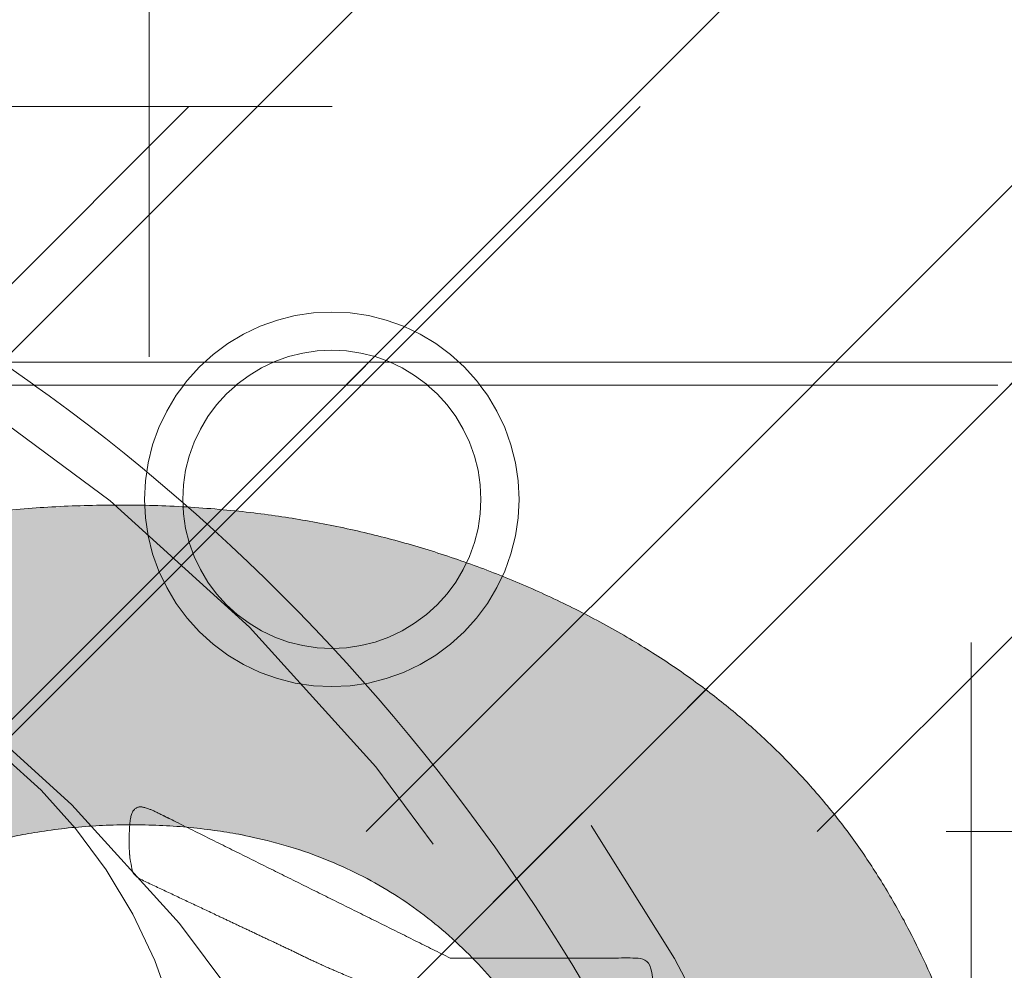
# Model space of a CAD drawing. Header units: inches. Extents: x -462 to -293, y -254 to -12.
# Tile 13 of 89: x -415.315 to -414.466, y -18.08 to -17.261. Entities that reach past the tile are written whole.
import ezdxf

# ---------------------------------------------------------------- set-up
doc = ezdxf.new("R2010")
doc.units = ezdxf.units.IN
doc.header["$LTSCALE"] = 32
doc.header["$MEASUREMENT"] = 0
doc.linetypes.add('Dash Style-1', pattern=[0.083328, 0.041656, -0.041672])
for name, color, linetype, lineweight in [('Black', 7, 'Continuous', 18), ('DashLine', 7, 'Dash Style-1', 13), ('DashLineFill', 7, 'Dash Style-1', 13), ('Drawing', 7, 'Continuous', 18), ('Metal-Black', 7, 'Continuous', 18), ('Metal-DeskStructure', 7, 'Continuous', 13), ('None', 7, 'Continuous', 18), ('Plastic-BracketCover', 7, 'Continuous', 13), ('SolidLine', 7, 'Continuous', 15), ('Wood_1-H', 7, 'Continuous', 13)]:
    doc.layers.add(name, color=color, linetype=linetype, lineweight=lineweight)
doc.layers.add('Electrical', color=1, linetype='Dash Style-1', lineweight=15, true_color=0xff0000)
doc.layers.add('Metal-Leg', color=7, linetype='Continuous', lineweight=18, true_color=0x4c4c4c)
pattern_1 = [(45, (0, 0), (-1.61301565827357, 1.935715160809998), []), (45, (-1.0608, 1.0608), (-0.4723460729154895, 0.4167612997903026), [])]

# ---------------------------------------------------------------- blocks, each defined once
blk = doc.blocks.new('TL14_lower_leg (2D)')
at = {"layer": 'DashLine', "flags": 128}
blk.add_lwpolyline([(-1.777195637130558e-14, 1.377952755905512), (0.1350629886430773, 1.371317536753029), (0.2688252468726, 1.351475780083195), (0.3999985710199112, 1.318618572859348), (0.5273196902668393, 1.27306234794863), (0.649562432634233, 1.215245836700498), (0.7655495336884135, 1.14572584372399), (0.8741639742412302, 1.065171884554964), (0.9743597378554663, 0.9743597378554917), (1.065171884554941, 0.8741639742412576), (1.14572584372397, 0.7655495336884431), (1.215245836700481, 0.6495624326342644), (1.273062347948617, 0.5273196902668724), (1.318618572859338, 0.3999985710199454), (1.351475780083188, 0.2688252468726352), (1.371317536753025, 0.1350629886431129), (1.377952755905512, 1.783045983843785e-14), (1.371317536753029, -0.1350629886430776), (1.351475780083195, -0.2688252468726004), (1.318618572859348, -0.3999985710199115), (1.27306234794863, -0.5273196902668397), (1.215245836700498, -0.6495624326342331), (1.145725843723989, -0.7655495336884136), (1.065171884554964, -0.8741639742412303), (0.9743597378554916, -0.9743597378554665), (0.8741639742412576, -1.065171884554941), (0.7655495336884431, -1.14572584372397), (0.6495624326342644, -1.215245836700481), (0.5273196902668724, -1.273062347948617), (0.3999985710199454, -1.318618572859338), (0.2688252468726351, -1.351475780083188), (0.135062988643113, -1.371317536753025), (1.777195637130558e-14, -1.377952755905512), (-0.1350629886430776, -1.371317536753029), (-0.2688252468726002, -1.351475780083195), (-0.3999985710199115, -1.318618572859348), (-0.5273196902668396, -1.27306234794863), (-0.6495624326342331, -1.215245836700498), (-0.7655495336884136, -1.14572584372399), (-0.8741639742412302, -1.065171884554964), (-0.9743597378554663, -0.9743597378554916), (-1.065171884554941, -0.8741639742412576), (-1.14572584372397, -0.7655495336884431), (-1.215245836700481, -0.6495624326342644), (-1.273062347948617, -0.5273196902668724), (-1.318618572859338, -0.3999985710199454), (-1.351475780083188, -0.2688252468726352), (-1.371317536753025, -0.1350629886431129), (-1.377952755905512, -1.783045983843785e-14), (-1.371317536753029, 0.1350629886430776), (-1.351475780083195, 0.2688252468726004), (-1.318618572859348, 0.3999985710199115), (-1.27306234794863, 0.5273196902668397), (-1.215245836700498, 0.6495624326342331), (-1.145725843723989, 0.7655495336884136), (-1.065171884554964, 0.8741639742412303), (-0.9743597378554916, 0.9743597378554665), (-0.8741639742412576, 1.065171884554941), (-0.7655495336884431, 1.14572584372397), (-0.6495624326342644, 1.215245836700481), (-0.5273196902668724, 1.273062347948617), (-0.3999985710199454, 1.318618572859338), (-0.2688252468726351, 1.351475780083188), (-0.135062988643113, 1.371317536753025)], close=True, dxfattribs=at)
blk = doc.blocks.new('1BRPT9-Bracket (2D)')
at = {"layer": 'DashLineFill', "linetype": 'Continuous', "lineweight": 13}
h = blk.add_hatch(dxfattribs=at)
h.set_pattern_fill('Steel', color=253, style=0, pattern_type=2)
h.set_pattern_definition(pattern_1)
edge = h.paths.add_edge_path()
edge.add_arc((1.677931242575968, -8.488188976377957), 0.2519685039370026, 269.999999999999, 360.0000000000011)
edge.add_line((1.929899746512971, -8.488188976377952), (1.929899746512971, -7.480314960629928))
edge.add_line((1.929899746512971, -7.480314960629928), (2.323600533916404, -7.480314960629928))
edge.add_line((2.323600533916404, -7.480314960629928), (2.323600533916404, 7.461135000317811))
edge.add_line((2.323600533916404, 7.461135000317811), (1.929899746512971, 7.480314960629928))
edge.add_line((1.929899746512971, 7.480314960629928), (1.929899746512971, 8.488188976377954))
edge.add_arc((1.677931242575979, 8.488188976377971), 0.2519685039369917, 359.999999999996, 450.0000000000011)
edge.add_line((1.677931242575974, 8.740157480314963), (-2.32206875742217, 8.740157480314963))
edge.add_line((-2.32206875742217, 8.740157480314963), (-2.32206875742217, -8.74015748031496))
edge.add_line((-2.32206875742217, -8.74015748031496), (1.677931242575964, -8.74015748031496))
blk = doc.blocks.new('Group-52')
at = {"layer": 'DashLineFill', "linetype": 'Continuous', "lineweight": 13}
h = blk.add_hatch(dxfattribs=at)
h.set_pattern_fill('Steel', color=253, style=0, pattern_type=2)
h.set_pattern_definition(pattern_1)
h.paths.add_polyline_path([(-2.066929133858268, 1.397637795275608), (2.066929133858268, 1.397637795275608), (2.066929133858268, 0.1377952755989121), (2.106299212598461, 0.1377952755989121), (2.106299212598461, -0.1377952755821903), (2.066929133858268, -0.1377952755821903), (2.066929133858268, -5.275590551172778), (2.106299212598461, -5.275590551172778), (2.106299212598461, -5.55118110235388), (2.066929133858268, -5.55118110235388), (2.066929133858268, -5.82677165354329), (-2.066929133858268, -5.82677165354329), (-2.066929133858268, -5.55118110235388), (-2.106299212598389, -5.55118110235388), (-2.106299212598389, -5.275590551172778), (-2.066929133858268, -5.275590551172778), (-2.066929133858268, -0.1377952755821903), (-2.106299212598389, -0.1377952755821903), (-2.106299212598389, 0.1377952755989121), (-2.066929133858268, 0.1377952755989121)])
at = {"layer": 'DashLineFill', "flags": 128}
blk.add_lwpolyline([(-2.066929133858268, 1.397637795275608), (2.066929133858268, 1.397637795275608), (2.066929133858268, 0.1377952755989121), (2.106299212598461, 0.1377952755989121), (2.106299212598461, -0.1377952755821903), (2.066929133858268, -0.1377952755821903), (2.066929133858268, -5.275590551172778), (2.106299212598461, -5.275590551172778), (2.106299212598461, -5.55118110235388), (2.066929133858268, -5.55118110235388), (2.066929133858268, -5.82677165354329), (-2.066929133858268, -5.82677165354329), (-2.066929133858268, -5.55118110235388), (-2.106299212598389, -5.55118110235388), (-2.106299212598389, -5.275590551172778), (-2.066929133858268, -5.275590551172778), (-2.066929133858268, -0.1377952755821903), (-2.106299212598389, -0.1377952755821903), (-2.106299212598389, 0.1377952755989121), (-2.066929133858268, 0.1377952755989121)], close=True, dxfattribs=at)
blk = doc.blocks.new('TL14_upper_leg (2D)')
at = {"layer": 'DashLine', "color": 7}
blk.add_blockref('Group-52', (0, 0), dxfattribs=at)
blk = doc.blocks.new('Group-54')
at = {"layer": 'Metal-DeskStructure', "linetype": 'Continuous', "lineweight": 0, "true_color": 0xff0000}
blk.add_hatch(color=1, dxfattribs=at).paths.add_polyline_path([(0.3681247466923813, -0.5856299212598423), (0.7126129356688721, -0.5167322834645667), (0.7261117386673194, -0.5785483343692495), (0.7413094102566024, -0.6358900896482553), (0.7582059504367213, -0.6887575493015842), (0.7768013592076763, -0.737150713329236), (0.7970956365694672, -0.7810695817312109), (0.8190887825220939, -0.8205141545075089), (0.8427807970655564, -0.8554844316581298), (0.868171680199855, -0.8859804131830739), (0.8960520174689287, -0.9124730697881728), (0.9272123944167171, -0.9354333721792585), (0.9616528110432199, -0.954861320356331), (0.9993732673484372, -0.9707569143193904), (1.040373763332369, -0.9831201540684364), (1.084654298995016, -0.9919510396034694), (1.132214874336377, -0.9972495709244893), (1.183055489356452, -0.9990157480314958), (1.241793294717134, -0.9966944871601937), (1.296897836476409, -0.9897307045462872), (1.348369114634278, -0.9781244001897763), (1.39620712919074, -0.9618755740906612), (1.440411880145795, -0.9409842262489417), (1.480983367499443, -0.9154503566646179), (1.517921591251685, -0.8852739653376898), (1.551226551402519, -0.8504550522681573), (1.580746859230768, -0.8122047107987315), (1.60633112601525, -0.7717340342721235), (1.627979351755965, -0.7290430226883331), (1.645691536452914, -0.6841316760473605), (1.659467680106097, -0.6369999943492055), (1.669307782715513, -0.5876479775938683), (1.675211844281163, -0.5360756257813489), (1.677179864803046, -0.4822829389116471), (1.675110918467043, -0.4309545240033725), (1.668904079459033, -0.38193054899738), (1.658559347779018, -0.3352110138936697), (1.644076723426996, -0.2907959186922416), (1.625456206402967, -0.2486852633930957), (1.602697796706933, -0.208879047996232), (1.575801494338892, -0.1713772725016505), (1.544767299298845, -0.1361799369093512), (1.510537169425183, -0.1042626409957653), (1.474053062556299, -0.07660098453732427), (1.435314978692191, -0.05319496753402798), (1.39432291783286, -0.03404458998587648), (1.351076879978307, -0.01914985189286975), (1.30557686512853, -0.008510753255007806), (1.257822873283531, -0.002127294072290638), (1.207814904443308, 5.256552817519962e-07), (1.186183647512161, -0.0005377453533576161), (1.163273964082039, -0.00215255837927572), (1.139085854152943, -0.004843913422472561), (1.113619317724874, -0.008611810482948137), (1.086874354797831, -0.01345624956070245), (1.058850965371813, -0.0193772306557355), (1.029549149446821, -0.02637475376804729), (0.9989689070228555, -0.0344488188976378), (1.032341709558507, 0.2411417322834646), (1.039423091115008, 0.2403850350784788), (1.046134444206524, 0.2397292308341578), (1.052475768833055, 0.2391743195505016), (1.058447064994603, 0.2387203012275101), (1.064048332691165, 0.2383671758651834), (1.069279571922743, 0.2381149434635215), (1.074140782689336, 0.2379636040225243), (1.078631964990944, 0.2379131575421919), (1.122231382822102, 0.2394186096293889), (1.164754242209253, 0.2439349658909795), (1.206200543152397, 0.251462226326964), (1.246570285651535, 0.2620003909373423), (1.285863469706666, 0.2755494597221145), (1.32408009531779, 0.2921094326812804), (1.361220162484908, 0.3116803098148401), (1.397283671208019, 0.3342620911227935), (1.430588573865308, 0.3599725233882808), (1.459452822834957, 0.3889293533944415), (1.483876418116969, 0.4211325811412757), (1.503859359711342, 0.4565822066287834), (1.519401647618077, 0.4952782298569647), (1.530503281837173, 0.5372206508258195), (1.537164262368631, 0.5824094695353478), (1.53938458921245, 0.6308446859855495), (1.537668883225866, 0.669818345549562), (1.532521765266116, 0.7070762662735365), (1.523943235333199, 0.7426184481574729), (1.511933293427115, 0.7764448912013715), (1.496491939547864, 0.808555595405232), (1.477619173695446, 0.8389505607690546), (1.455314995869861, 0.8676297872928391), (1.42957940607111, 0.8945932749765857), (1.401135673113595, 0.9190672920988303), (1.370707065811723, 0.9402781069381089), (1.338293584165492, 0.9582257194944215), (1.303895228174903, 0.9729101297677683), (1.267511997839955, 0.9843313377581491), (1.22914389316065, 0.992489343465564), (1.188790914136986, 0.9973841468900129), (1.146453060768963, 0.9990157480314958), (1.1042920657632, 0.9974009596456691), (1.063930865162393, 0.9925565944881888), (1.025369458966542, 0.9844826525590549), (0.9886078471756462, 0.9731791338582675), (0.9536460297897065, 0.9586460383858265), (0.9204840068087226, 0.9408833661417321), (0.8891217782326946, 0.919891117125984), (0.8595593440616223, 0.8956692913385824), (0.8321835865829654, 0.8682178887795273), (0.8073813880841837, 0.8375369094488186), (0.7851527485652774, 0.8036263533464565), (0.765497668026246, 0.7664862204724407), (0.7484161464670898, 0.7261165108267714), (0.7339081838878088, 0.6825172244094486), (0.7219737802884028, 0.6356883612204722), (0.7126129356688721, 0.5856299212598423), (0.3681247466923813, 0.6545275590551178), (0.3846849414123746, 0.7262006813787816), (0.4058371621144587, 0.7937358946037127), (0.4315814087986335, 0.8571331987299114), (0.4619176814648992, 0.9163925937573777), (0.4968459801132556, 0.9715140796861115), (0.5363663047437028, 1.022497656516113), (0.5804786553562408, 1.069343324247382), (0.6291830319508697, 1.112051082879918), (0.6817393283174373, 1.15014996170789), (0.7374074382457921, 1.183168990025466), (0.7961873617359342, 1.211108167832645), (0.8580790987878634, 1.233967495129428), (0.9230826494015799, 1.251746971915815), (0.9911980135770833, 1.264446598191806), (1.062425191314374, 1.2720663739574), (1.136764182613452, 1.274606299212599), (1.188462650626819, 1.273260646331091), (1.239135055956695, 1.26922368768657), (1.288781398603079, 1.262495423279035), (1.337401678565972, 1.253075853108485), (1.384995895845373, 1.240964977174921), (1.431564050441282, 1.226162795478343), (1.4771061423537, 1.208669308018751), (1.521622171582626, 1.188484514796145), (1.564329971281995, 1.165970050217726), (1.604447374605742, 1.141487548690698), (1.641974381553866, 1.115037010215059), (1.676910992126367, 1.08661843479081), (1.709257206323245, 1.056231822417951), (1.739013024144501, 1.023877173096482), (1.766178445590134, 0.9895544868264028), (1.790753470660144, 0.9532637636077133), (1.812578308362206, 0.9157114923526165), (1.831493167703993, 0.8776041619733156), (1.847498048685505, 0.8389417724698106), (1.860592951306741, 0.7997243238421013), (1.870777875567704, 0.7599518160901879), (1.878052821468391, 0.7196242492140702), (1.882417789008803, 0.6787416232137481), (1.88387277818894, 0.637303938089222), (1.882510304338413, 0.5979265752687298), (1.87842288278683, 0.5594575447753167), (1.871610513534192, 0.5218968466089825), (1.8620731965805, 0.4852444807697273), (1.849810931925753, 0.449500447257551), (1.83482371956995, 0.4146647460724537), (1.817111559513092, 0.3807373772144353), (1.79667445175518, 0.3477183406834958), (1.773546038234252, 0.3159776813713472), (1.747759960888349, 0.2858854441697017), (1.719316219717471, 0.2574416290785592), (1.688214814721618, 0.2306462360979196), (1.65445574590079, 0.205499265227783), (1.618039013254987, 0.1820007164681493), (1.578964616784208, 0.1601505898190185), (1.537232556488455, 0.1399488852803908), (1.59174829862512, 0.1252896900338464), (1.643337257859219, 0.1071485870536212), (1.691999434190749, 0.08552557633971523), (1.737734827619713, 0.06042065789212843), (1.780543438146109, 0.03183383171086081), (1.820425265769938, -0.0002349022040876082), (1.8573803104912, -0.03578554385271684), (1.891408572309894, -0.0748180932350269), (1.921938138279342, -0.1168615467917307), (1.948397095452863, -0.1614449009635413), (1.970785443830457, -0.2085681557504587), (1.989103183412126, -0.2582313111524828), (2.003350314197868, -0.3104343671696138), (2.013526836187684, -0.3651773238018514), (2.019632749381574, -0.4224601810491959), (2.021668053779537, -0.4822829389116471), (2.017900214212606, -0.5635942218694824), (2.006596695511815, -0.6417432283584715), (1.987757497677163, -0.7167299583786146), (1.961382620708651, -0.7885544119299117), (1.927472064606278, -0.8572165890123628), (1.886025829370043, -0.9227164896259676), (1.837043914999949, -0.9850541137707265), (1.780526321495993, -1.044229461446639), (1.718256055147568, -1.098224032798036), (1.652016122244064, -1.145019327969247), (1.581806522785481, -1.184615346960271), (1.507627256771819, -1.217012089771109), (1.429478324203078, -1.242209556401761), (1.347359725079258, -1.260207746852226), (1.26127145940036, -1.271006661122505), (1.171213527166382, -1.274606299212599), (1.089818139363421, -1.271612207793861), (1.011955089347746, -1.262629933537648), (0.9376243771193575, -1.24765947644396), (0.8668260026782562, -1.226700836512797), (0.7995599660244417, -1.199754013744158), (0.7358262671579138, -1.166819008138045), (0.6756249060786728, -1.127895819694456), (0.6189558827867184, -1.082984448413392), (0.5669966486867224, -1.033296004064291), (0.5209246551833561, -0.9800415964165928), (0.4807399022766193, -0.9232212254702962), (0.4464423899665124, -0.8628348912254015), (0.418032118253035, -0.7988825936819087), (0.3955090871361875, -0.7313643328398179), (0.3788732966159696, -0.6602801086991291)])
at = {"layer": 'Metal-DeskStructure', "color": 7}
blk.add_open_spline([(0.3681247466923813, -0.5856299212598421), (0.5403688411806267, -0.5511811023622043), (0.7126129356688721, -0.5167322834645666), (0.7632104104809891, -0.7729450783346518), (0.9731329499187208, -0.9990157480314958), (1.425273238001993, -0.9990157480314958), (1.677179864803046, -0.7018943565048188), (1.677179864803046, -0.2723603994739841), (1.412354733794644, 5.256552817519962e-07), (1.123846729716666, 5.256552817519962e-07), (0.9989689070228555, -0.0344488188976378), (1.015655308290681, 0.1033464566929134), (1.032341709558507, 0.2411417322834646), (1.061407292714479, 0.2379131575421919), (1.255182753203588, 0.2379131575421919), (1.53938458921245, 0.4306110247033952), (1.53938458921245, 0.7901708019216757), (1.319774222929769, 0.9990157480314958), (0.9742094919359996, 0.9990157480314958), (0.7449091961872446, 0.7923228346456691), (0.7126129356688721, 0.5856299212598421), (0.5403688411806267, 0.62007874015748), (0.3681247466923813, 0.6545275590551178), (0.4251814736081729, 0.9494958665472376), (0.8331845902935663, 1.274606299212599), (1.345610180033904, 1.274606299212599), (1.697634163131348, 1.102362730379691), (1.88387277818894, 0.8041647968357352), (1.88387277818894, 0.4779778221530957), (1.709476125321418, 0.2174588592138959), (1.537232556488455, 0.1399488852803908), (1.761149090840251, 0.08827591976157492), (2.021668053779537, -0.2379121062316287), (2.021668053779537, -0.8138526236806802), (1.53938458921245, -1.274606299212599), (0.8385673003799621, -1.274606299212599), (0.3993444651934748, -0.8913625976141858), (0.3681247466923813, -0.5856299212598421)], degree=2, knots=[0, 0, 0, 0.0244107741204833, 0.0244107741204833, 0.06070428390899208, 0.09699779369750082, 0.1388748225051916, 0.1807518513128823, 0.2207813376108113, 0.2608108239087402, 0.2772438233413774, 0.2772438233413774, 0.2948514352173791, 0.2948514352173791, 0.2985612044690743, 0.336585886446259, 0.3746105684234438, 0.4048668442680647, 0.4351231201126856, 0.4651912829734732, 0.4952594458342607, 0.4952594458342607, 0.5205061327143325, 0.5205061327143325, 0.5636873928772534, 0.6068686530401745, 0.6365749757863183, 0.6662812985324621, 0.6959876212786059, 0.7243525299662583, 0.7527174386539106, 0.7527174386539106, 0.7872277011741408, 0.8217379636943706, 0.8685625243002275, 0.9153870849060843, 0.9576935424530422, 1, 1, 1], dxfattribs=at)
blk = doc.blocks.new('SlateLegLocator-R3')
at = {"color": 255, "linetype": 'Dash Style-1', "lineweight": 5}
blk.add_wipeout([(-2.106299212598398, 1.3779527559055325), (2.1062992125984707, 1.3779527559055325), (2.1062992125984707, -5.807086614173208), (-2.106299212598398, -5.807086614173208)], dxfattribs=at).dxf.layer = 'Black'
at = {"layer": 'Black', "linetype": 'Dash Style-1', "lineweight": 5, "flags": 128}
blk.add_lwpolyline([(-2.106299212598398, 1.377952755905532), (2.10629921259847, 1.377952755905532), (2.10629921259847, -5.807086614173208), (-2.106299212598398, -5.807086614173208)], close=True, dxfattribs=at)
at = {"layer": 'Metal-DeskStructure', "color": 7}
blk.add_blockref('Group-54', (0, 0), dxfattribs=at)
blk = doc.blocks.new('ReturnEnd-R3 (2D)')
at = {"layer": 'Metal-Black', "color": 7}
blk.add_blockref('1BRPT9-Bracket (2D)', (-0.0001991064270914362, -6.10236220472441), dxfattribs=at)
at = {"layer": 'Metal-Leg', "color": 7}
blk.add_blockref('TL14_upper_leg (2D)', (0, 0), dxfattribs=at)
at = {"layer": 'Metal-DeskStructure', "color": 7}
blk.add_blockref('SlateLegLocator-R3', (0, 0), dxfattribs=at)
blk = doc.blocks.new('Group-66')
at = {"layer": 'SolidLine', "color": 7, "rotation": 180}
blk.add_blockref('TL14_lower_leg (2D)', (-68.97637795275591, -5.31496062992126), dxfattribs=at)
at = {"layer": 'SolidLine', "color": 7}
blk.add_blockref('ReturnEnd-R3 (2D)', (-68.97637795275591, -5.31496062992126), dxfattribs=at)
blk = doc.blocks.new('SL Runoff Utility L Desk2 (2D)')
at = {"layer": 'None'}
blk.add_blockref('Group-66', (0, 0), dxfattribs=at)
at = {"layer": 'Drawing', "color": 0, "flags": 1}
for tag in ['Tag', 'Catalog', 'Option1', 'Option2', 'Option3', 'Option4', 'Option5', 'Option6', 'Option7', 'Option8', 'Option9', 'Option10', 'Option11', 'Option12', 'Custom', 'FinishGroup', 'Discount', 'Item2', 'Item3', 'Item6', 'Item9', 'Item10', 'Item12', 'Item13', 'Item16', 'Item19', 'Item20', 'Item21', 'Item22', 'Item23', 'Item24', 'Item25', 'Item8', 'Item18', 'Item1', 'Item4', 'Item5', 'Item7', 'Item11', 'Item14', 'Item15', 'Item17']:
    blk.add_attdef(tag, (-64.77952755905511, -74.68547244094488), '', height=0.007086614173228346, dxfattribs=at)
blk = doc.blocks.new('1BRPFX-Ped_Plate (2D)')
at = {"layer": 'DashLineFill', "linetype": 'Continuous', "lineweight": 13}
h = blk.add_hatch(dxfattribs=at)
h.set_pattern_fill('Steel', color=253, style=0, pattern_type=2)
h.set_pattern_definition(pattern_1)
edge = h.paths.add_edge_path()
edge.add_arc((-4.145669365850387, -1.704724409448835), 0.125984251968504, 180, 270.0000000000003)
edge.add_line((-4.145669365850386, -1.830708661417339), (4.145669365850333, -1.830708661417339))
edge.add_arc((4.145669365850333, -1.704724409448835), 0.125984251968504, 270.0000000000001, 360)
edge.add_line((4.271653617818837, -1.704724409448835), (4.271653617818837, 1.704724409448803))
edge.add_arc((4.145669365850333, 1.704724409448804), 0.1259842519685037, 359.9999999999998, 450.0000000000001)
edge.add_line((4.145669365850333, 1.830708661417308), (-4.145669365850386, 1.830708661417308))
edge.add_arc((-4.145669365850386, 1.704724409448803), 0.1259842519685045, 89.99999999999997, 179.9999999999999)
edge.add_line((-4.271653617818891, 1.704724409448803), (-4.271653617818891, -1.704724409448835))
at = {"layer": 'SolidLine', "flags": 128}
blk.add_lwpolyline([(1.27952755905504, 1.408027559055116), (1.292122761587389, 1.407408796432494), (1.304596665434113, 1.405558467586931), (1.316829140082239, 1.402494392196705), (1.328702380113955, 1.398246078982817), (1.340102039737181, 1.39285444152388), (1.35091833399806, 1.386371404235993), (1.361047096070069, 1.378859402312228), (1.370390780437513, 1.370390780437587), (1.378859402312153, 1.361047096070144), (1.386371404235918, 1.350918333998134), (1.392854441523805, 1.340102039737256), (1.398246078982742, 1.328702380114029), (1.40249439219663, 1.316829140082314), (1.405558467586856, 1.304596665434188), (1.407408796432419, 1.292122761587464), (1.408027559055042, 1.279527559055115), (1.407408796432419, 1.266932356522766), (1.405558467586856, 1.254458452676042), (1.40249439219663, 1.242225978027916), (1.398246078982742, 1.2303527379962), (1.392854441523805, 1.218953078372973), (1.386371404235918, 1.208136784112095), (1.378859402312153, 1.198008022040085), (1.370390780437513, 1.188664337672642), (1.361047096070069, 1.180195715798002), (1.35091833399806, 1.172683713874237), (1.340102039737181, 1.16620067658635), (1.328702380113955, 1.160809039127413), (1.316829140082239, 1.156560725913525), (1.304596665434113, 1.153496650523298), (1.292122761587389, 1.151646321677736), (1.27952755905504, 1.151027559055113), (1.266932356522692, 1.151646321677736), (1.254458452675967, 1.153496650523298), (1.242225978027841, 1.156560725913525), (1.230352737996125, 1.160809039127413), (1.218953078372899, 1.16620067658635), (1.208136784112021, 1.172683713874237), (1.198008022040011, 1.180195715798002), (1.188664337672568, 1.188664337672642), (1.180195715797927, 1.198008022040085), (1.172683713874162, 1.208136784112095), (1.166200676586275, 1.218953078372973), (1.160809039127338, 1.2303527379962), (1.15656072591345, 1.242225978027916), (1.153496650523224, 1.254458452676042), (1.151646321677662, 1.266932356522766), (1.151027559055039, 1.279527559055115), (1.151646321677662, 1.292122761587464), (1.153496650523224, 1.304596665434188), (1.15656072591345, 1.316829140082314), (1.160809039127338, 1.328702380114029), (1.166200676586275, 1.340102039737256), (1.172683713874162, 1.350918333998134), (1.180195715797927, 1.361047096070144), (1.188664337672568, 1.370390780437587), (1.198008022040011, 1.378859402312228), (1.208136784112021, 1.386371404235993), (1.218953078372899, 1.39285444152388), (1.230352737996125, 1.398246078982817), (1.242225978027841, 1.402494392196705), (1.254458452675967, 1.405558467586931), (1.266932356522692, 1.407408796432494)], close=True, dxfattribs=at)
blk.add_lwpolyline([(0.9958867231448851, 1.058646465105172), (1.028808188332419, 1.028808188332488), (1.058646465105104, 0.9958867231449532), (1.085114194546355, 0.9601991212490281), (1.107956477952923, 0.9220890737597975), (1.126953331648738, 0.8819236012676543), (1.141921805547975, 0.8400895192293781), (1.152717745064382, 0.7969897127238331), (1.159237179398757, 0.7530392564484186), (1.161417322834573, 0.7086614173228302), (1.159237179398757, 0.6642835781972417), (1.152717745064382, 0.6203331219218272), (1.141921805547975, 0.5772333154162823), (1.126953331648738, 0.5353992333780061), (1.107956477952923, 0.4952337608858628), (1.085114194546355, 0.4571237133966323), (1.058646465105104, 0.4214361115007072), (1.028808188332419, 0.3885146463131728), (0.9958867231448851, 0.3586763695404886)], dxfattribs=at)
blk = doc.blocks.new('Group-25')
at = {"layer": 'Plastic-BracketCover', "color": 7}
blk.add_open_spline([(1.38164285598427, 0.884128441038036), (1.463766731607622, 0.884128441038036), (1.549581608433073, 0.884128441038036), (1.553272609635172, 0.8804374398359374), (1.555118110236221, 0.8730554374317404), (1.55696180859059, 0.8619824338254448), (1.55696180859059, 0.8453729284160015), (1.555118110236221, 0.8342999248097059), (1.553272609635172, 0.8269179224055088), (1.549581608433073, 0.8232269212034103), (1.463766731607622, 0.8232269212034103), (1.38164285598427, 0.8232269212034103), (1.255227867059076, 0.7604808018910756), (1.128812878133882, 0.6977346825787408), (1.119585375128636, 0.6940436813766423), (1.112203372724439, 0.692198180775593), (1.106666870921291, 0.6958891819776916), (1.104821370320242, 0.7106531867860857), (1.104821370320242, 0.7327991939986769), (1.106666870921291, 0.7457176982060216), (1.10851237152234, 0.7530997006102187), (1.114048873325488, 0.7567907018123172), (1.117739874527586, 0.7586362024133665), (1.181408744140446, 0.789086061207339), (1.245077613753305, 0.8195359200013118), (1.263532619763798, 0.8287634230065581), (1.304133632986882, 0.8453729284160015), (1.324432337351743, 0.8546004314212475), (1.324432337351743, 0.8555231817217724), (1.324432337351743, 0.856445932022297), (1.28383402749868, 0.871209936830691), (1.246923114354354, 0.8896649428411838), (1.18233149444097, 0.9201148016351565), (1.117739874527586, 0.9505646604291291), (1.114048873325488, 0.9524101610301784), (1.10851237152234, 0.9561011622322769), (1.106666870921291, 0.963483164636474), (1.104821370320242, 0.9745561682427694), (1.104821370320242, 0.9967021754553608), (1.107589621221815, 1.016079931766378), (1.121430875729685, 1.013311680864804), (1.128812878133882, 1.009620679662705), (1.255227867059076, 0.9468745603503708), (1.38164285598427, 0.884128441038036)], degree=2, knots=[0, 0, 0, 0.05246714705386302, 0.05482524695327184, 0.05718334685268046, 0.05954144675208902, 0.06189954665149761, 0.06484717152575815, 0.06779479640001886, 0.07074242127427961, 0.07369004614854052, 0.1392739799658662, 0.1392739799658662, 0.251980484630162, 0.251980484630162, 0.259917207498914, 0.267853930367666, 0.2757906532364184, 0.2837273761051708, 0.2916640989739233, 0.2996008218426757, 0.307537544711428, 0.31547426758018, 0.31547426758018, 0.4512108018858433, 0.4512108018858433, 0.4908944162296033, 0.5305780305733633, 0.5305780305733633, 0.5322202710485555, 0.5322202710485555, 0.6091019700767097, 0.6091019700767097, 0.7421406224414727, 0.7421406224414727, 0.7498287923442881, 0.7575169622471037, 0.7652051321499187, 0.7728933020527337, 0.7836567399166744, 0.8051836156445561, 0.8159470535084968, 0.8159470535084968, 1, 1, 1], dxfattribs=at)
blk = doc.blocks.new('1BRPFY-Leg_Plate (2D)')
at = {"layer": 'DashLineFill', "linetype": 'Continuous', "lineweight": 13}
h = blk.add_hatch(dxfattribs=at)
h.set_pattern_fill('Steel', color=253, style=0, pattern_type=2)
h.set_pattern_definition(pattern_1)
edge = h.paths.add_edge_path()
edge.add_arc((-1.704724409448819, -1.704724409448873), 0.125984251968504, 179.9999999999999, 269.9999999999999)
edge.add_line((-1.704724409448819, -1.830708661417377), (1.704724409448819, -1.830708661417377))
edge.add_arc((1.704724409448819, -1.704724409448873), 0.125984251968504, 270.0000000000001, 360.0000000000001)
edge.add_line((1.830708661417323, -1.704724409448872), (1.830708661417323, 1.704724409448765))
edge.add_arc((1.704724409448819, 1.704724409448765), 0.1259842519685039, 0, 90)
edge.add_line((1.704724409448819, 1.830708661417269), (-1.704724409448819, 1.830708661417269))
edge.add_arc((-1.704724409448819, 1.704724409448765), 0.1259842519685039, 90, 180)
edge.add_line((-1.830708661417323, 1.704724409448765), (-1.830708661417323, -1.704724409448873))
at = {"layer": 'DashLineFill', "flags": 128}
blk.add_lwpolyline([(-1.830708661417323, -1.704724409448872, 0.414213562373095), (-1.704724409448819, -1.830708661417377), (1.704724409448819, -1.830708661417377, 0.414213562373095), (1.830708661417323, -1.704724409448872), (1.830708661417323, 1.704724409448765, 0.414213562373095), (1.704724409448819, 1.830708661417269), (-1.704724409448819, 1.830708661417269, 0.414213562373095), (-1.830708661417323, 1.704724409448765)], format="xyb", close=True, dxfattribs=at)
at = {"layer": 'SolidLine', "flags": 128}
blk.add_lwpolyline([(1.279527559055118, 1.44094488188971), (1.295349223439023, 1.440167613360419), (1.31101851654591, 1.437843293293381), (1.326384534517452, 1.433994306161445), (1.341299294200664, 1.428657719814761), (1.355619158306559, 1.421884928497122), (1.369206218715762, 1.413741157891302), (1.381929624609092, 1.404304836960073), (1.393666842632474, 1.393666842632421), (1.404304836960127, 1.381929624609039), (1.413741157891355, 1.369206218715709), (1.421884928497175, 1.355619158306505), (1.428657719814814, 1.341299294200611), (1.433994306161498, 1.326384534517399), (1.437843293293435, 1.311018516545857), (1.440167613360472, 1.29534922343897), (1.440944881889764, 1.279527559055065), (1.440167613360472, 1.263705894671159), (1.437843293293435, 1.248036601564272), (1.433994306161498, 1.23267058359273), (1.428657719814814, 1.217755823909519), (1.421884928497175, 1.203435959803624), (1.413741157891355, 1.18984889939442), (1.404304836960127, 1.17712549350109), (1.393666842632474, 1.165388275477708), (1.381929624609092, 1.154750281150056), (1.369206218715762, 1.145313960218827), (1.355619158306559, 1.137170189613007), (1.341299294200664, 1.130397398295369), (1.326384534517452, 1.125060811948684), (1.31101851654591, 1.121211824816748), (1.295349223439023, 1.11888750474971), (1.279527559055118, 1.118110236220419), (1.263705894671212, 1.11888750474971), (1.248036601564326, 1.121211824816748), (1.232670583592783, 1.125060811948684), (1.217755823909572, 1.130397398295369), (1.203435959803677, 1.137170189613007), (1.189848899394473, 1.145313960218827), (1.177125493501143, 1.154750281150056), (1.165388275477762, 1.165388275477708), (1.154750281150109, 1.17712549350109), (1.14531396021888, 1.18984889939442), (1.137170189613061, 1.203435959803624), (1.130397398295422, 1.217755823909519), (1.125060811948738, 1.23267058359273), (1.121211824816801, 1.248036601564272), (1.118887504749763, 1.263705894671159), (1.118110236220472, 1.279527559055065), (1.118887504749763, 1.29534922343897), (1.121211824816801, 1.311018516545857), (1.125060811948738, 1.326384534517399), (1.130397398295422, 1.341299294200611), (1.137170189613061, 1.355619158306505), (1.14531396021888, 1.369206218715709), (1.154750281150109, 1.381929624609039), (1.165388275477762, 1.393666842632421), (1.177125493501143, 1.404304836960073), (1.189848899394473, 1.413741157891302), (1.203435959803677, 1.421884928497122), (1.217755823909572, 1.428657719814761), (1.232670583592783, 1.433994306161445), (1.248036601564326, 1.437843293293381), (1.263705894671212, 1.440167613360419)], close=True, dxfattribs=at)
at = {"layer": 'Plastic-BracketCover', "color": 7}
blk.add_blockref('Group-25', (0, 0), dxfattribs=at)
blk = doc.blocks.new('Group-70')
at = {"layer": 'Black', "color": 7}
for name in ['1BRPFX-Ped_Plate (2D)', '1BRPFY-Leg_Plate (2D)']:
    blk.add_blockref(name, (8.976377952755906, -5.31496062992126), dxfattribs=at)
blk = doc.blocks.new('Group-71')
at = {"layer": 'None'}
blk.add_blockref('Group-70', (0, 0), dxfattribs=at)
blk = doc.blocks.new('SL Low Storage (2D)-1')
at = {"layer": 'None'}
blk.add_blockref('Group-71', (0, 0), dxfattribs=at)
at = {"layer": 'Drawing', "color": 0, "flags": 1}
for tag in ['Tag', 'Catalog', 'Option1', 'Option2', 'Option3', 'Option4', 'Option5', 'Option6', 'Option7', 'Option8', 'Option9', 'Option10', 'Option11', 'Option12', 'Custom', 'FinishGroup', 'Discount', 'Item2', 'Item3', 'Item6', 'Item9', 'Item10', 'Item12', 'Item13', 'Item16', 'Item19', 'Item20', 'Item21', 'Item22', 'Item23', 'Item24', 'Item25', 'Item8', 'Item18', 'Item1', 'Item4', 'Item5', 'Item7', 'Item11', 'Item14', 'Item15', 'Item17']:
    blk.add_attdef(tag, (-65.84251968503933, -27.17716535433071), '', height=0.007086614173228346, dxfattribs=at)
blk = doc.blocks.new('TLLegSleeve (2D)')
at = {"layer": 'DashLineFill', "linetype": 'Continuous', "lineweight": 13}
h = blk.add_hatch(dxfattribs=at)
h.set_pattern_fill('Steel', color=253, style=0, pattern_type=2)
h.set_pattern_definition(pattern_1)
edge = h.paths.add_edge_path()
edge.add_line((1.08267716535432, 1.402343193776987), (1.08267716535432, 2.913385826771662))
edge.add_arc((-1.707523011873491e-13, 2.913385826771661), 1.08267716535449, 4.479377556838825e-14, 180)
edge.add_line((-1.082677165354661, 2.913385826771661), (-1.08267716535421, 1.402343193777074))
edge.add_arc((-1.332267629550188e-15, 2.886579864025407e-15), 1.771653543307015, 127.6698869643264, 412.330113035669)
edge.add_line((1.08267716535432, 1.402343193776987), (1.08267716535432, 1.402343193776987))
edge = h.paths.add_edge_path()
edge.add_arc((1.665334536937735e-15, 2.91338582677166), 0.7480314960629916, 180, 360)
edge.add_arc((1.665334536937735e-15, 2.91338582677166), 0.7480314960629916, 9.54166404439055e-15, 180)
edge.add_line((-0.7480314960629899, 2.91338582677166), (-0.7480314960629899, 2.91338582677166))
edge = h.paths.add_edge_path()
edge.add_arc((-1.723066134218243e-13, 5.70119602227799e-16), 1.437007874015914, 180, 360)
edge.add_arc((-1.723066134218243e-13, 9.149983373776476e-17), 1.437007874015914, 9.541664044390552e-15, 180)
edge.add_line((-1.437007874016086, 3.308097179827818e-16), (-1.437007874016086, 3.308097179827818e-16))
at = {"layer": 'DashLine', "color": 8, "flags": 128}
blk.add_lwpolyline([(1.653543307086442, 1.118599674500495e-14), (1.645581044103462, -0.1620755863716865), (1.621770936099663, -0.3225902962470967), (1.582342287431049, -0.4799982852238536), (1.527674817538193, -0.6327836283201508), (1.45829500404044, -0.7794749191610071), (1.374871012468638, -0.9186594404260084), (1.278206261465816, -1.048996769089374), (1.169231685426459, -1.169231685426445), (1.048996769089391, -1.278206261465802), (0.918659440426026, -1.374871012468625), (0.7794749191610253, -1.458295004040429), (0.6327836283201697, -1.527674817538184), (0.4799982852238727, -1.582342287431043), (0.3225902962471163, -1.621770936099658), (0.1620755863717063, -1.645581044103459), (8.723964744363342e-15, -1.653543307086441), (-0.162075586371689, -1.645581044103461), (-0.3225902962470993, -1.621770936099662), (-0.4799982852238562, -1.582342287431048), (-0.6327836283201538, -1.527674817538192), (-0.7794749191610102, -1.458295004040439), (-0.9186594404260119, -1.374871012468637), (-1.048996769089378, -1.278206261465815), (-1.169231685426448, -1.169231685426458), (-1.278206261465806, -1.048996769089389), (-1.374871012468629, -0.9186594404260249), (-1.458295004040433, -0.7794749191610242), (-1.527674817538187, -0.6327836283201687), (-1.582342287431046, -0.4799982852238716), (-1.621770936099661, -0.3225902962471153), (-1.645581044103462, -0.1620755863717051), (-1.653543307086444, -7.741682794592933e-15), (-1.645581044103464, 0.1620755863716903), (-1.621770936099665, 0.3225902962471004), (-1.582342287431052, 0.4799982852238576), (-1.527674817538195, 0.6327836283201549), (-1.458295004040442, 0.7794749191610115), (-1.37487101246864, 0.918659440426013), (-1.278206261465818, 1.048996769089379), (-1.169231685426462, 1.169231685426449), (-1.048996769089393, 1.278206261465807), (-0.9186594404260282, 1.37487101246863), (-0.7794749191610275, 1.458295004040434), (-0.6327836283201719, 1.527674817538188), (-0.479998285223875, 1.582342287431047), (-0.3225902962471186, 1.621770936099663), (-0.1620755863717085, 1.645581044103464), (-1.096189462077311e-14, 1.653543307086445), (0.1620755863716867, 1.645581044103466), (0.3225902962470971, 1.621770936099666), (0.479998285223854, 1.582342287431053), (0.6327836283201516, 1.527674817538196), (0.7794749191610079, 1.458295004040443), (0.9186594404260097, 1.374871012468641), (1.048996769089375, 1.278206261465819), (1.169231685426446, 1.169231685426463), (1.278206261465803, 1.048996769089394), (1.374871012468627, 0.9186594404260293), (1.458295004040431, 0.7794749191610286), (1.527674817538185, 0.6327836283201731), (1.582342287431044, 0.4799982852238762), (1.621770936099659, 0.3225902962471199), (1.64558104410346, 0.1620755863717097)], close=True, dxfattribs=at)
at = {"layer": 'DashLineFill', "flags": 128}
for points in [[(1.08267716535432, 1.402343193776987), (1.08267716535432, 2.913385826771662, 0.9999999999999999), (-1.082677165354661, 2.913385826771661), (-1.08267716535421, 1.402343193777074, 2.931618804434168), (1.08267716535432, 1.402343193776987)], [(-1.437007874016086, 3.308097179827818e-16, 0.9999999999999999), (1.437007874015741, 3.308097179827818e-16, 0.9999999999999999), (-1.437007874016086, 3.308097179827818e-16)]]:
    blk.add_lwpolyline(points, format="xyb", close=True, dxfattribs=at)
blk = doc.blocks.new('Group-73')
at = {"layer": 'SolidLine', "flags": 128}
blk.add_lwpolyline([(7.322834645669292, -5.31496062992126, -0.414213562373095), (9.015748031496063, -3.622047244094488, -0.414213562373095), (10.70866141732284, -5.31496062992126, -0.414213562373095), (9.015748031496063, -7.007874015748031, -0.414213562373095)], format="xyb", close=True, dxfattribs=at)
at = {"layer": 'Wood_1-H', "color": 7}
blk.add_blockref('TLLegSleeve (2D)', (9.015748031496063, -5.31496062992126), dxfattribs=at)
blk = doc.blocks.new('Group-74')
at = {"layer": 'None'}
blk.add_blockref('Group-73', (0, 0), dxfattribs=at)
blk = doc.blocks.new('SL Lowboy Top (2D)')
at = {"layer": 'None'}
blk.add_blockref('Group-74', (0, 0), dxfattribs=at)
at = {"layer": 'Drawing', "color": 0, "flags": 1}
for tag in ['Tag', 'Catalog', 'Option1', 'Option2', 'Option3', 'Option4', 'Option5', 'Option6', 'Option7', 'Option8', 'Option9', 'Option10', 'Option11', 'Option12', 'Custom', 'FinishGroup', 'Discount', 'Item2', 'Item3', 'Item6', 'Item9', 'Item10', 'Item12', 'Item13', 'Item16', 'Item19', 'Item20', 'Item21', 'Item22', 'Item23', 'Item24', 'Item25', 'Item8', 'Item18', 'Item1', 'Item4', 'Item5', 'Item7', 'Item11', 'Item14', 'Item15', 'Item17']:
    blk.add_attdef(tag, (-65.84251968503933, -22.67716535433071), '', height=0.007086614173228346, dxfattribs=at)
blk = doc.blocks.new('Group-95')
at = {"layer": 'DashLine', "flags": 128}
blk.add_lwpolyline([(12.01968503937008, -13.27551181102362), (48.00393700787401, -13.27551181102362), (48.00393700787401, -15.69677165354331), (12.01968503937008, -15.69677165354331)], close=True, dxfattribs=at)
blk = doc.blocks.new('Group-98')
at = {"layer": 'Electrical', "linetype": 'Continuous', "lineweight": 5, "true_color": 0xdd0000}
h = blk.add_hatch(dxfattribs=at)
h.set_pattern_fill('ElectricalHatch', color=12, style=0, pattern_type=2)
h.set_pattern_definition([(45, (0, 0), (-0.3333333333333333, -0.7222222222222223), [])])
edge = h.paths.add_edge_path()
edge.add_arc((12.76771653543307, -16.00935039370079), 0.3125, 180, 270)
edge.add_line((12.76771653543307, -16.32185039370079), (119.2244094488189, -16.32185039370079))
edge.add_arc((119.2244094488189, -16.00935039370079), 0.3125, 270, 360)
edge.add_arc((119.2244094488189, -16.00935039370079), 0.3125, 0, 90)
edge.add_line((119.2244094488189, -15.69685039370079), (12.76771653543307, -15.69685039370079))
edge.add_arc((12.76771653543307, -16.00935039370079), 0.3125, 90, 180)
at = {"layer": 'Electrical', "flags": 128}
blk.add_lwpolyline([(12.45521653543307, -16.00935039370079, 0.414213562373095), (12.76771653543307, -16.32185039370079), (119.2244094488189, -16.32185039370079, 0.414213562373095), (119.5369094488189, -16.00935039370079, 0.414213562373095), (119.2244094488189, -15.69685039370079), (12.76771653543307, -15.69685039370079, 0.414213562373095)], format="xyb", close=True, dxfattribs=at)
at = {"layer": 'None'}
blk.add_blockref('Group-95', (0, 0), dxfattribs=at)
blk = doc.blocks.new('Group-99')
at = {"layer": 'DashLine', "flags": 128}
blk.add_lwpolyline([(12.01968503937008, -13.27551181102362), (48.00393700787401, -13.27551181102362), (48.00393700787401, -15.69677165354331), (12.01968503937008, -15.69677165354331)], close=True, dxfattribs=at)
blk = doc.blocks.new('Group-102')
at = {"layer": 'None'}
blk.add_blockref('Group-99', (0, 0), dxfattribs=at)
blk = doc.blocks.new('Group-103')
at = {"layer": 'None'}
for name in ['Group-98', 'Group-102']:
    blk.add_blockref(name, (0, 0), dxfattribs=at)
blk = doc.blocks.new('Group-104')
at = {"layer": 'None'}
blk.add_blockref('Group-103', (0, 0), dxfattribs=at)
blk = doc.blocks.new('SL Overhead (2D)-2')
at = {"layer": 'None'}
blk.add_blockref('Group-104', (0, 0), dxfattribs=at)
at = {"layer": 'Drawing', "color": 0, "flags": 1}
for tag in ['Tag', 'Catalog', 'Option1', 'Option2', 'Option3', 'Option4', 'Option5', 'Option6', 'Option7', 'Option8', 'Option9', 'Option10', 'Option11', 'Option12', 'Custom', 'FinishGroup', 'Discount', 'Item2', 'Item3', 'Item6', 'Item9', 'Item10', 'Item12', 'Item13', 'Item16', 'Item19', 'Item20', 'Item21', 'Item22', 'Item23', 'Item24', 'Item25', 'Item8', 'Item18', 'Item1', 'Item4', 'Item5', 'Item7', 'Item11', 'Item14', 'Item15', 'Item17']:
    blk.add_attdef(tag, (-77.99015748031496, -170.6417322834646), '', height=0.007086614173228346, dxfattribs=at)

msp = doc.modelspace()

# ---------------------------------------------------------------- block references
at = {"layer": 'Drawing'}
msp.add_blockref('SL Runoff Utility L Desk2 (2D)', (-347.3884579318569, -13.63889082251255), dxfattribs=at)

# ---------------------------------------------------------------- next in the draw order: block references
for name, p in [('SL Overhead (2D)-2', (-437.4593240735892, -1.638890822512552)), ('SL Low Storage (2D)-1', (-425.3018437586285, -13.63889082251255)), ('SL Lowboy Top (2D)', (-425.3018437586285, -13.63889082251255))]:
    msp.add_blockref(name, p, dxfattribs=at)

doc.saveas('drawing.dxf')
